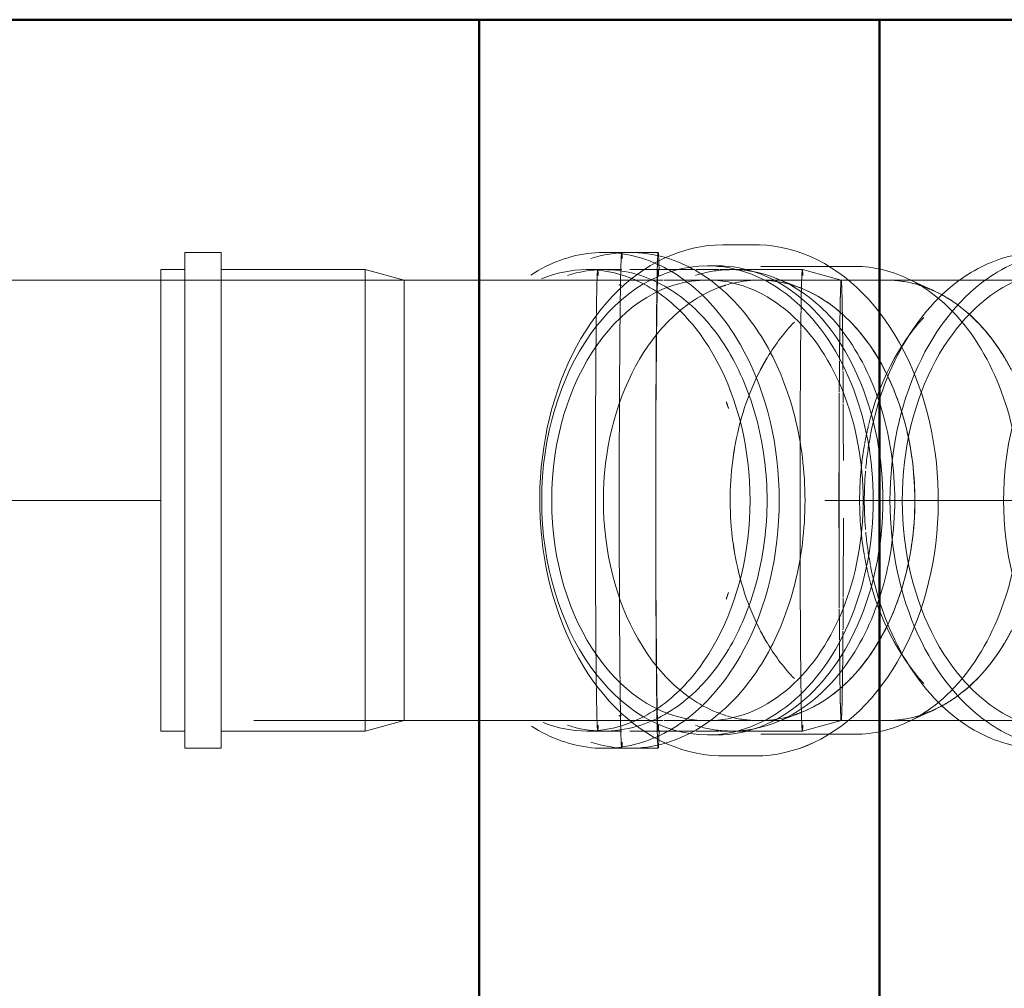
# Model space of a CAD drawing. Header units: millimetres. Extents: x -121 to 17420, y 1231 to 43130.
# Tile 25 of 57: x 9348 to 9594, y 42334 to 42576. Entities that reach past the tile are written whole.
import ezdxf

# ---------------------------------------------------------------- set-up
doc = ezdxf.new("R2010")
doc.units = ezdxf.units.MM
for name, pattern in [('ADSK_Осевая', [700, 500, -100, 0, -100]), ('ADSK_Скрыто', [300, 150, -150]), ('ADSK_Штриховая_ш3 п1_5', [225, 150, -75])]:
    doc.linetypes.add(name, pattern=pattern)
for name, color, linetype, lineweight in [('A-DETL-____-HDLN', 90, 'ADSK_Скрыто', 9), ('A-DETL-____-MBND', 5, 'ADSK_Штриховая_ш3 п1_5', 20), ('A-WALL-____-MCUT', 113, 'Continuous', 50), ('A-WALL-____-OTLN', 113, 'Continuous', 20), ('P-PIPE-____-CNTR', 3, 'ADSK_Осевая', 20), ('P-PIPE-____-OTLN', 3, 'Continuous', 20)]:
    doc.layers.add(name, color=color, linetype=linetype, lineweight=lineweight)

# ---------------------------------------------------------------- blocks, each defined once
blk = doc.blocks.new('Прямая форма - 83 new-608743-В_Этаж 01_Канализация')
at = {"layer": 'A-WALL-____-MCUT', "color": 253}
blk.add_line((0, -200), (3000, -200), dxfattribs=at)
blk = doc.blocks.new('Прямая форма - SW - 005-608744-В_Этаж 01_Канализация')
blk.add_blockref('Прямая форма - 83 new-608743-В_Этаж 01_Канализация', (0, 0))
blk = doc.blocks.new('Прямая форма - 83 new-608906-В_Этаж 01_Канализация')
at = {"layer": 'A-WALL-____-MCUT', "color": 253}
for p, q in [((300, 0), (0, 0)), ((300, -100), (300, 0)), ((0, -100), (300, -100))]:
    blk.add_line(p, q, dxfattribs=at)
blk = doc.blocks.new('Прямая форма - SW - 005-608907-В_Этаж 01_Канализация')
blk.add_blockref('Прямая форма - 83 new-608906-В_Этаж 01_Канализация', (0, 0))
blk = doc.blocks.new('83 new_ifc_RVT-1-В_Этаж 01_Канализация')
at = {"layer": 'A-WALL-____-OTLN', "color": 9, "lineweight": 20}
blk.add_blockref('Прямая форма - SW - 005-608744-В_Этаж 01_Канализация', (21210.28, 42775.83), dxfattribs=at)
at = {"layer": 'A-WALL-____-OTLN', "color": 9, "lineweight": 20, "rotation": 90}
blk.add_blockref('Прямая форма - SW - 005-608907-В_Этаж 01_Канализация', (23609.96, 42275.83), dxfattribs=at)
blk = doc.blocks.new('ADSK_ППР_Крестовина одноплоскостная канализационная - Одноплоскостная-1587492-В_Этаж 01_Канализация')
at = {"layer": 'A-DETL-____-HDLN', "color": 12}
for centre, major_axis, start_param, end_param in [((23703.83, 42455.83), (0, 58.4), 5.869699, 5.939513), ((23703.83, 42455.83), (0, 58.4), 5.385587, 5.864798), ((23711.54, 42455.83), (0, 55), 5.993842, 6.03621), ((23711.54, 42455.83), (0, 55), 5.970001, 5.987511), ((23711.54, 42455.83), (0, 55), 5.809769, 5.965965), ((23711.54, 42455.83), (0, 55), 5.42505, 5.806289), ((23711.54, 42455.83), (0, 55), 0.627886, 0.861523), ((23703.83, 42455.83), (0, 58.4), 4.947507, 5.385587), ((23711.54, 42455.83), (0, 55), 0.897598, 0.933843), ((23711.54, 42455.83), (0, 55), 0.866843, 0.897598), ((23711.54, 42455.83), (0, 55), 5.345058, 5.419729), ((23711.54, 42455.83), (0, 55), 0.93982, 1.331954), ((23711.54, 42455.83), (0, 55), 5.128689, 5.339081), ((23906.2, 42455.83), (0, 27.3), 0.441436, 2.513274), ((23901.04, 42455.83), (0, 25), 0.048814, 0.287565), ((23906.2, 42455.83), (0, 27.3), 0.395614, 0.433645), ((23711.54, 42455.83), (0, 55), 5.113109, 5.125645), ((23901.04, 42455.83), (0, 25), 0.413512, 0.571504), ((23901.04, 42455.83), (0, 25), 0.320529, 0.373945), ((23901.04, 42455.83), (0, 25), 0.664599, 1.221478), ((23901.04, 42455.83), (0, 25), 0.628319, 0.655909), ((23901.04, 42455.83), (0, 25), 0.593064, 0.628319), ((23711.54, 42455.83), (0, 55), 1.346397, 1.368976), ((23711.54, 42455.83), (0, 55), 1.336968, 1.346397), ((23703.83, 42455.83), (0, 58.4), 4.936788, 4.944113), ((23711.54, 42455.83), (0, 55), 1.388519, 1.761952), ((23901.04, 42455.83), (0, 25), 1.278085, 1.863508), ((23901.04, 42455.83), (0, 25), 1.920114, 2.476993), ((23711.54, 42455.83), (0, 55), 1.772617, 1.795196), ((23711.54, 42455.83), (0, 55), 1.795196, 1.804625), ((23703.83, 42455.83), (0, 58.4), 4.48799, 4.515395), ((23711.54, 42455.83), (0, 55), 1.809639, 2.201773), ((23703.83, 42455.83), (0, 58.4), 4.039191, 4.477567), ((23703.83, 42455.83), (0, 58.4), 4.481084, 4.48799), ((23901.04, 42455.83), (0, 25), 2.485683, 2.513274), ((23901.04, 42455.83), (0, 25), 2.513274, 2.548529), ((23711.54, 42455.83), (0, 55), 4.085697, 4.295815), ((23711.54, 42455.83), (0, 55), 4.298943, 4.311329), ((23901.04, 42455.83), (0, 25), 2.570089, 2.72808), ((23906.2, 42455.83), (0, 27.3), 2.513274, 2.700157), ((23901.04, 42455.83), (0, 25), 2.767648, 2.821064), ((23901.04, 42455.83), (0, 25), 2.854028, 3.092779), ((23906.2, 42455.83), (0, 27.3), 2.707947, 2.745978), ((23711.54, 42455.83), (0, 55), 4.005049, 4.07972), ((23711.54, 42455.83), (0, 55), 2.20775, 2.243995), ((23711.54, 42455.83), (0, 55), 2.243995, 2.274749), ((23711.54, 42455.83), (0, 55), 2.28007, 2.513707), ((23703.83, 42455.83), (0, 58.4), 3.590392, 4.039191), ((23711.54, 42455.83), (0, 55), 3.618489, 3.999728), ((23711.54, 42455.83), (0, 55), 3.458813, 3.615009), ((23703.83, 42455.83), (0, 58.4), 3.485265, 3.555078), ((23703.83, 42455.83), (0, 58.4), 3.55998, 3.590392), ((23711.54, 42455.83), (0, 55), 3.388568, 3.430936), ((23711.54, 42455.83), (0, 55), 3.437267, 3.454777)]:
    blk.add_ellipse(centre, major_axis=major_axis, ratio=0.707107, start_param=start_param, end_param=end_param, dxfattribs=at)
at = {"layer": 'A-DETL-____-MBND', "color": 22}
for p, q in [((23717.8, 42510.81), (23716.71, 42511.32)), ((23900.12, 42481.74), (23898.18, 42480.83)), ((23898.18, 42430.83), (23900.12, 42429.92)), ((23716.71, 42400.34), (23717.8, 42400.85))]:
    blk.add_line(p, q, dxfattribs=at)
at = {"layer": 'A-DETL-____-MBND', "color": 22, "flags": 128}
for points in [[(23670.81, 42519.63), (23668.95, 42519.58), (23667.09, 42519.42), (23665.24, 42519.16), (23663.4, 42518.79), (23661.58, 42518.32), (23659.77, 42517.75), (23657.98, 42517.08), (23656.21, 42516.3)], [(23697.36, 42514.23), (23696.2, 42514.93), (23694.48, 42515.85), (23692.73, 42516.67), (23690.95, 42517.4), (23689.15, 42518.03), (23687.34, 42518.55), (23685.5, 42518.97), (23683.66, 42519.29), (23681.8, 42519.51), (23679.95, 42519.62), (23678.94, 42519.63)], [(23864.99, 42480.82), (23864.01, 42483.01), (23862.88, 42485.29), (23861.66, 42487.53), (23860.35, 42489.72), (23858.95, 42491.86), (23857.46, 42493.93), (23855.9, 42495.95), (23854.26, 42497.9), (23852.53, 42499.78), (23850.74, 42501.6), (23848.87, 42503.34), (23846.94, 42505), (23844.94, 42506.59), (23842.88, 42508.1), (23840.76, 42509.52), (23838.59, 42510.85), (23836.36, 42512.1), (23834.09, 42513.26), (23831.77, 42514.32), (23829.41, 42515.29), (23827.01, 42516.17), (23824.58, 42516.95), (23822.12, 42517.63), (23819.64, 42518.22), (23817.13, 42518.7), (23814.61, 42519.09), (23812.08, 42519.37), (23809.53, 42519.55), (23806.98, 42519.63), (23804.43, 42519.6), (23801.88, 42519.48), (23799.34, 42519.25), (23796.81, 42518.92), (23794.29, 42518.49), (23791.79, 42517.96), (23789.32, 42517.33), (23786.88, 42516.61), (23784.46, 42515.78), (23782.08, 42514.86), (23779.74, 42513.84), (23777.44, 42512.74), (23775.19, 42511.54), (23773.98, 42510.83)], [(23806.29, 42519.63), (23803.74, 42519.58), (23801.19, 42519.43), (23798.65, 42519.17), (23796.13, 42518.82), (23793.62, 42518.36), (23791.12, 42517.8), (23788.66, 42517.15), (23786.22, 42516.39), (23783.82, 42515.54), (23781.45, 42514.59), (23779.12, 42513.55), (23776.83, 42512.42), (23774.59, 42511.2), (23773.98, 42510.83)], [(23864.98, 42480.82), (23864.3, 42482.38), (23863.2, 42484.68), (23862, 42486.93), (23860.71, 42489.14), (23859.33, 42491.28), (23857.87, 42493.38), (23856.33, 42495.41), (23854.71, 42497.38), (23853.01, 42499.28), (23851.23, 42501.12), (23849.38, 42502.88), (23847.47, 42504.56), (23845.49, 42506.17), (23843.44, 42507.7), (23841.34, 42509.14), (23839.18, 42510.5), (23836.97, 42511.77), (23834.71, 42512.95), (23832.4, 42514.04), (23830.05, 42515.04), (23827.66, 42515.94), (23825.24, 42516.75), (23822.79, 42517.46), (23820.31, 42518.07), (23817.81, 42518.58), (23815.29, 42518.99), (23812.76, 42519.3), (23810.22, 42519.51), (23807.67, 42519.62), (23806.29, 42519.63)], [(23926.22, 42487.88), (23925.25, 42487.85), (23924.29, 42487.77), (23923.34, 42487.64), (23922.39, 42487.45), (23921.44, 42487.2), (23920.51, 42486.91), (23919.59, 42486.56), (23918.68, 42486.17), (23917.79, 42485.72), (23916.91, 42485.23), (23916.06, 42484.68), (23915.22, 42484.1), (23914.4, 42483.46)], [(23942.56, 42484.37), (23941.71, 42484.94), (23940.84, 42485.46), (23939.96, 42485.93), (23939.06, 42486.36), (23938.15, 42486.73), (23937.22, 42487.05), (23936.28, 42487.32), (23935.34, 42487.54), (23934.38, 42487.71), (23933.42, 42487.82), (23932.46, 42487.87)], [(23773.99, 42400.81), (23776.22, 42399.56), (23778.49, 42398.4), (23780.81, 42397.34), (23783.17, 42396.37), (23785.57, 42395.49), (23788, 42394.71), (23790.46, 42394.03), (23792.94, 42393.44), (23795.45, 42392.96), (23797.97, 42392.58), (23800.51, 42392.29), (23803.05, 42392.11), (23805.6, 42392.03), (23808.15, 42392.06), (23810.7, 42392.18), (23813.24, 42392.41), (23815.77, 42392.74), (23818.29, 42393.17), (23820.79, 42393.7), (23823.26, 42394.33), (23825.7, 42395.06), (23828.12, 42395.88), (23830.5, 42396.8), (23832.84, 42397.82), (23835.14, 42398.93), (23837.39, 42400.13), (23839.59, 42401.41), (23841.74, 42402.79), (23843.84, 42404.25), (23845.87, 42405.79), (23847.84, 42407.41), (23849.74, 42409.11), (23851.58, 42410.89), (23853.34, 42412.74), (23855.02, 42414.65), (23856.63, 42416.63), (23858.16, 42418.68), (23859.6, 42420.78), (23860.96, 42422.94), (23862.23, 42425.15), (23863.41, 42427.42), (23864.5, 42429.72), (23864.98, 42430.84)], [(23806.29, 42392.03), (23808.84, 42392.08), (23811.39, 42392.23), (23813.93, 42392.49), (23816.45, 42392.85), (23818.97, 42393.3), (23821.46, 42393.86), (23823.92, 42394.52), (23826.36, 42395.27), (23828.77, 42396.12), (23831.14, 42397.07), (23833.47, 42398.11), (23835.75, 42399.24), (23837.99, 42400.46), (23840.18, 42401.78), (23842.31, 42403.17), (23844.39, 42404.66), (23846.41, 42406.22), (23848.36, 42407.87), (23850.24, 42409.59), (23852.06, 42411.38), (23853.8, 42413.25), (23855.46, 42415.18), (23857.05, 42417.18), (23858.55, 42419.24), (23859.98, 42421.36), (23861.31, 42423.53), (23862.56, 42425.76), (23863.72, 42428.03), (23864.78, 42430.35)], [(23914, 42428.53), (23914.77, 42427.9), (23915.6, 42427.29), (23916.45, 42426.72), (23917.32, 42426.2), (23918.2, 42425.73), (23919.1, 42425.31), (23920.01, 42424.93), (23920.94, 42424.61), (23921.88, 42424.34), (23922.82, 42424.12), (23923.78, 42423.96), (23924.73, 42423.85), (23925.7, 42423.79)], [(23931.94, 42423.78), (23932.91, 42423.81), (23933.87, 42423.89), (23934.82, 42424.03), (23935.77, 42424.21), (23936.72, 42424.46), (23937.65, 42424.75), (23938.57, 42425.1), (23939.48, 42425.5), (23940.37, 42425.94), (23941.24, 42426.44), (23942.1, 42426.98), (23942.94, 42427.57)], [(23773.98, 42400.83), (23775.61, 42399.89), (23777.88, 42398.71), (23780.18, 42397.62), (23782.53, 42396.62), (23784.92, 42395.72), (23787.34, 42394.91), (23789.79, 42394.2), (23792.27, 42393.59), (23794.77, 42393.08), (23797.29, 42392.67), (23799.82, 42392.36), (23802.36, 42392.15), (23804.91, 42392.05), (23806.29, 42392.03)], [(23678.94, 42392.03), (23680.8, 42392.08), (23682.66, 42392.24), (23684.51, 42392.5), (23686.35, 42392.87), (23688.17, 42393.34), (23689.98, 42393.91), (23691.77, 42394.59), (23693.54, 42395.36), (23695.27, 42396.23), (23696.98, 42397.19)], [(23655.98, 42395.48), (23657.02, 42394.99), (23658.8, 42394.26), (23660.6, 42393.64), (23662.41, 42393.11), (23664.25, 42392.69), (23666.09, 42392.37), (23667.95, 42392.16), (23669.8, 42392.05), (23670.81, 42392.03)]]:
    blk.add_lwpolyline(points, dxfattribs=at)
at = {"layer": 'A-DETL-____-MBND', "color": 22}
for centre, major_axis, start_param, end_param in [((23703.83, 42455.83), (0, 58.4), 5.940363, 6.283185), ((23906.2, 42455.83), (0, 27.3), 0, 0.39379), ((23906.2, 42455.83), (0, 27.3), 2.747803, 3.141593), ((23703.83, 42455.83), (0, 58.4), 3.141593, 3.484415)]:
    blk.add_ellipse(centre, major_axis=major_axis, ratio=0.707107, start_param=start_param, end_param=end_param, dxfattribs=at)
blk = doc.blocks.new('ADSK_ППР_Отвод канализационный_Составной - Отвод раструбный-1587531-В_Этаж 01_Канализация')
at = {"layer": 'A-DETL-____-HDLN', "color": 12}
for p, q in [((23663.93, 42513.43), (23651.42, 42513.43)), ((23669.82, 42513.43), (23664.16, 42513.43)), ((23672.22, 42513.43), (23670.05, 42513.43)), ((23673.03, 42513.43), (23672.45, 42513.43)), ((23655.88, 42510.83), (23647.84, 42510.83)), ((23666.87, 42510.83), (23656.11, 42510.83)), ((23677.87, 42510.83), (23667.11, 42510.83)), ((23679.89, 42510.83), (23678.11, 42510.83)), ((23690.31, 42508.82), (23683.94, 42511.32)), ((23683.94, 42400.34), (23690.31, 42402.84)), ((23647.84, 42400.83), (23655.88, 42400.83)), ((23656.11, 42400.83), (23666.87, 42400.83)), ((23667.11, 42400.83), (23677.87, 42400.83)), ((23678.11, 42400.83), (23679.89, 42400.83)), ((23651.42, 42398.23), (23663.93, 42398.23)), ((23664.16, 42398.23), (23669.82, 42398.23)), ((23670.05, 42398.23), (23672.22, 42398.23)), ((23672.45, 42398.23), (23673.03, 42398.23))]:
    blk.add_line(p, q, dxfattribs=at)
for centre, major_axis, start_param, end_param in [((23641.14, 42455.83), (0, 61.9), 4.712389, 5.996939), ((23647.58, 42455.83), (0, 61.9), 4.712389, 6.071237), ((23641.14, 42455.83), (0, 57.6), 4.712389, 6.076599), ((23673.03, 42455.83), (0, 57.6), 0.053292, 0.224399), ((23673.03, 42455.83), (0, 57.6), 0.013439, 0.049413), ((23673.03, 42455.83), (0, 57.6), 0, 0.00956), ((23673.03, 42455.83), (0, 57.6), 4.712389, 6.283185), ((23636.9, 42455.83), (0, 57.6), 4.712389, 6.009068), ((23679.89, 42455.83), (0, 55), 6.002105, 6.058786), ((23679.89, 42455.83), (0, 55), 5.63858, 6.045894), ((23679.89, 42455.83), (0, 55), 5.574878, 5.656533), ((23679.89, 42455.83), (0, 55), 5.185623, 5.576047), ((23636.9, 42455.83), (0, 55), 5.143317, 5.177207), ((23679.89, 42455.83), (0, 55), 5.119154, 5.186621), ((23679.89, 42455.83), (0, 55), 4.712389, 5.120109), ((23636.9, 42455.83), (0, 57.6), 3.41571, 4.712389), ((23641.14, 42455.83), (0, 57.6), 3.348179, 4.712389), ((23641.14, 42455.83), (0, 61.9), 3.427839, 4.712389), ((23647.58, 42455.83), (0, 61.9), 3.353541, 4.712389), ((23673.03, 42455.83), (0, 57.6), 3.132032, 4.712389), ((23679.89, 42455.83), (0, 55), 4.304669, 4.712389), ((23679.89, 42455.83), (0, 55), 4.238157, 4.305624), ((23636.9, 42455.83), (0, 55), 4.247571, 4.281461), ((23679.89, 42455.83), (0, 55), 3.848731, 4.239155), ((23679.89, 42455.83), (0, 55), 3.768245, 3.8499), ((23679.89, 42455.83), (0, 55), 3.378884, 3.774564), ((23679.89, 42455.83), (0, 55), 3.365992, 3.412856), ((23673.03, 42455.83), (0, 57.6), 2.917193, 3.088301), ((23673.03, 42455.83), (0, 57.6), 3.092179, 3.128154)]:
    blk.add_ellipse(centre, major_axis=major_axis, ratio=0.707107, start_param=start_param, end_param=end_param, dxfattribs=at)
at = {"layer": 'A-DETL-____-MBND', "color": 22}
for p, q in [((23545.55, 42517.73), (23536.45, 42517.73)), ((23536.45, 42517.73), (23536.45, 42455.83)), ((23545.55, 42517.73), (23545.55, 42455.83)), ((23647.58, 42517.73), (23641.14, 42517.73)), ((23536.45, 42513.43), (23530.45, 42513.43)), ((23530.45, 42513.43), (23530.45, 42455.83)), ((23581.55, 42513.43), (23545.55, 42513.43)), ((23591.25, 42510.83), (23581.55, 42513.43)), ((23581.55, 42513.43), (23581.55, 42455.83)), ((23641.14, 42513.43), (23636.9, 42513.43)), ((23651.39, 42513.43), (23647.58, 42513.43)), ((23591.25, 42509.45), (23591.25, 42510.83)), ((23592.27, 42510.83), (23591.25, 42510.83)), ((23591.25, 42510.83), (23591.25, 42509.81)), ((23647.8, 42510.83), (23633.21, 42510.83)), ((23591.25, 42508.96), (23591.25, 42500.18)), ((23591.25, 42497.6), (23591.25, 42500.21)), ((23591.25, 42497.64), (23591.25, 42480.9)), ((23591.25, 42477.59), (23591.25, 42480.95)), ((23591.25, 42477.64), (23591.25, 42434.02)), ((23530.45, 42455.83), (23530.45, 42398.23)), ((23536.45, 42455.83), (23536.45, 42393.93)), ((23545.55, 42455.83), (23545.55, 42393.93)), ((23581.55, 42455.83), (23581.55, 42398.23)), ((23591.25, 42430.71), (23591.25, 42434.07)), ((23591.25, 42430.76), (23591.25, 42414.02)), ((23591.25, 42411.45), (23591.25, 42414.06)), ((23591.25, 42411.49), (23591.25, 42402.7)), ((23591.25, 42400.83), (23591.25, 42402.21)), ((23591.25, 42401.85), (23591.25, 42400.83)), ((23581.55, 42398.23), (23591.25, 42400.83)), ((23591.25, 42400.83), (23592.27, 42400.83)), ((23633.21, 42400.83), (23647.8, 42400.83)), ((23530.45, 42398.23), (23536.45, 42398.23)), ((23545.55, 42398.23), (23581.55, 42398.23)), ((23636.9, 42398.23), (23641.14, 42398.23)), ((23647.58, 42398.23), (23651.39, 42398.23)), ((23536.45, 42393.93), (23545.55, 42393.93)), ((23641.14, 42393.93), (23647.58, 42393.93))]:
    blk.add_line(p, q, dxfattribs=at)
at = {"layer": 'A-DETL-____-MBND', "color": 22, "flags": 128}
for points in [[(23633.21, 42510.83), (23631.54, 42510.83), (23629.81, 42510.83), (23628.01, 42510.83), (23626.17, 42510.83), (23624.26, 42510.83), (23622.31, 42510.83), (23620.3, 42510.83), (23618.25, 42510.83), (23616.16, 42510.83), (23614.04, 42510.83), (23611.87, 42510.83), (23609.68, 42510.83), (23607.46, 42510.83), (23605.21, 42510.83), (23602.94, 42510.83), (23600.66, 42510.83), (23598.36, 42510.83), (23596.06, 42510.83), (23593.74, 42510.83), (23592.27, 42510.83)], [(23592.27, 42400.83), (23594.59, 42400.83), (23596.9, 42400.83), (23599.2, 42400.83), (23601.5, 42400.83), (23603.77, 42400.83), (23606.03, 42400.83), (23608.27, 42400.83), (23610.48, 42400.83), (23612.67, 42400.83), (23614.82, 42400.83), (23616.93, 42400.83), (23619.01, 42400.83), (23621.04, 42400.83), (23623.03, 42400.83), (23624.96, 42400.83), (23626.85, 42400.83), (23628.68, 42400.83), (23630.45, 42400.83), (23632.16, 42400.83), (23633.21, 42400.83)]]:
    blk.add_lwpolyline(points, dxfattribs=at)
at = {"layer": 'A-DETL-____-MBND', "color": 22}
for centre, major_axis, start_param, end_param in [((23641.14, 42455.83), (0, 61.9), 5.997747, 6.713673), ((23647.58, 42455.83), (0, 61.9), 6.07204, 6.507585), ((23636.9, 42455.83), (0, 57.6), 6.009936, 6.566061), ((23641.14, 42455.83), (0, 57.6), 6.077463, 6.507585), ((23636.9, 42455.83), (0, 55), 6.058786, 6.077152), ((23636.9, 42455.83), (0, 55), 3.347626, 3.365992), ((23641.14, 42455.83), (0, 61.9), 2.714554, 3.427031), ((23636.9, 42455.83), (0, 57.6), 2.868932, 3.414842), ((23641.14, 42455.83), (0, 57.6), 2.917193, 3.347315), ((23647.58, 42455.83), (0, 61.9), 2.917193, 3.352737)]:
    blk.add_ellipse(centre, major_axis=major_axis, ratio=0.707107, start_param=start_param, end_param=end_param, dxfattribs=at)
blk = doc.blocks.new('ADSK_ППР_Отвод канализационный_Составной - Отвод раструбный-1598292-В_Этаж 01_Канализация')
at = {"layer": 'A-DETL-____-HDLN', "color": 12}
for p, q in [((23645.58, 42513.43), (23641.18, 42513.43)), ((23663.93, 42513.43), (23654.68, 42513.43)), ((23669.82, 42513.43), (23664.16, 42513.43)), ((23672.22, 42513.43), (23670.05, 42513.43)), ((23690.68, 42513.43), (23672.45, 42513.43)), ((23700.38, 42510.83), (23690.68, 42513.43)), ((23781.87, 42513.43), (23779.76, 42513.43)), ((23781.87, 42513.43), (23779.76, 42513.43)), ((23701.57, 42510.83), (23700.38, 42510.83)), ((23701.57, 42510.83), (23702.06, 42510.83)), ((23781.41, 42510.83), (23775.02, 42510.83)), ((23690.68, 42398.23), (23700.38, 42400.83)), ((23700.38, 42400.83), (23701.57, 42400.83)), ((23702.07, 42400.83), (23701.57, 42400.83)), ((23702.75, 42400.83), (23702.19, 42400.83)), ((23775.02, 42400.83), (23781.41, 42400.83)), ((23641.18, 42398.23), (23645.58, 42398.23)), ((23654.68, 42398.23), (23663.93, 42398.23)), ((23664.16, 42398.23), (23669.82, 42398.23)), ((23670.05, 42398.23), (23672.22, 42398.23)), ((23672.45, 42398.23), (23690.68, 42398.23)), ((23779.76, 42398.23), (23781.87, 42398.23)), ((23779.76, 42398.23), (23781.87, 42398.23))]:
    blk.add_line(p, q, dxfattribs=at)
at = {"layer": 'A-DETL-____-HDLN', "color": 12, "flags": 128}
for points in [[(23702.19, 42510.83), (23703.89, 42510.83), (23706.2, 42510.83), (23708.5, 42510.83), (23710.79, 42510.83), (23711.5, 42510.83)], [(23802.97, 42510.83), (23803.7, 42510.83), (23804.34, 42510.83), (23804.89, 42510.83), (23805.35, 42510.83), (23805.72, 42510.83), (23806, 42510.83), (23806.07, 42510.83)], [(23808.49, 42510.79), (23810.69, 42510.65), (23812.87, 42510.44), (23815.05, 42510.13), (23817.22, 42509.73), (23819.36, 42509.25), (23821.49, 42508.69), (23823.59, 42508.04), (23825.67, 42507.31), (23827.71, 42506.49), (23829.72, 42505.59), (23829.93, 42505.49)], [(23830.39, 42505.26), (23831.69, 42504.62), (23833.62, 42503.56), (23835.51, 42502.43), (23837.35, 42501.22)], [(23837.83, 42410.78), (23836.01, 42409.55), (23834.13, 42408.4), (23832.21, 42407.32), (23830.36, 42406.38)], [(23829.92, 42406.17), (23828.25, 42405.41), (23826.22, 42404.57), (23824.15, 42403.81), (23822.06, 42403.14), (23819.94, 42402.55), (23817.8, 42402.05), (23815.64, 42401.63), (23813.46, 42401.3), (23811.28, 42401.06), (23809.08, 42400.9), (23806.88, 42400.83), (23806.52, 42400.83)], [(23711.5, 42400.83), (23709.67, 42400.83), (23707.37, 42400.83), (23705.06, 42400.83), (23702.75, 42400.83)], [(23806.11, 42400.83), (23805.87, 42400.83), (23805.55, 42400.83), (23805.14, 42400.83), (23804.63, 42400.83), (23804.04, 42400.83), (23803.35, 42400.83)]]:
    blk.add_lwpolyline(points, dxfattribs=at)
at = {"layer": 'A-DETL-____-HDLN', "color": 12}
for radius, start, end in [(61.9, 0, 180), (57.6, 100.7458, 104.9685), (57.6, 79.7015, 100.2985), (57.6, 75.0315, 79.2542), (57.6, 105.4158, 126.0128), (55, 102.8571, 109.1331), (55, 101.0371, 105), (55, 96.5812, 102.8571), (55, 90.5551, 100.703), (55, 83.8872, 96.1128), (55, 75, 89.4449), (55, 77.1429, 83.4188), (55, 70.8669, 77.1429), (57.6, 53.9872, 74.5842), (55, 109.6015, 121.827), (55, 105, 113.0512), (55, 66.9488, 75), (55, 58.173, 70.3985), (55, 117.3015, 120), (55, 60, 62.6985), (55, 120, 135), (57.6, 126.4601, 130.6828), (55, 122.2955, 128.5714), (55, 40.7314, 60), (55, 51.4286, 57.7045), (57.6, 51.4286, 53.5399), (57.6, 49.3172, 51.4286), (57.6, 131.1301, 151.7271), (55, 128.5714, 134.8474), (55, 45.1526, 51.4286), (57.6, 28.2729, 48.8699), (55, 135, 139.2686), (55, 135.3158, 147.5413), (55, 32.4587, 44.6842), (55, 143.9871, 150), (55, 13.7616, 36.0129), (55, 148.0097, 154.2857), (55, 19.4383, 31.9903), (57.6, 152.1744, 156.3971), (55, 150, 152.5221), (57.6, 25.7143, 27.8256), (55, 152.8857, 165), (57.6, 23.6029, 25.7143), (57.6, 156.8443, 177.4414), (55, 154.2857, 160.5617), (57.6, 2.5586, 23.1557), (55, 161.0301, 173.2556), (55, 6.7444, 18.9699), (55, 165, 166.2384), (55, 169.3599, 180), (55, 0, 10.6401), (55, 173.724, 180), (55, 0, 6.276), (57.6, 177.8886, 180), (57.6, 0, 2.1114), (61.9, 180, 0), (57.6, 180, 182.1114), (55, 180, 186.276), (55, 180, 190.6401), (55, 349.3599, 0), (55, 353.724, 0), (57.6, 357.8886, 0), (57.6, 182.5586, 203.1557), (57.6, 336.8443, 357.4414), (55, 186.7444, 198.9699), (55, 341.0301, 353.2556), (55, 193.7616, 195), (55, 195, 207.1143), (55, 323.9871, 346.2384), (55, 199.4383, 205.7143), (55, 328.0097, 340.5617), (57.6, 203.6029, 207.8256), (55, 205.7143, 211.9903), (57.6, 332.1744, 334.2857), (57.6, 334.2857, 336.3971), (57.6, 208.2729, 228.8699), (55, 207.4779, 210), (55, 210, 216.0129), (57.6, 311.1301, 331.7271), (55, 212.4587, 224.6842), (55, 315.3158, 327.5413), (55, 220.7314, 225), (55, 297.3015, 319.2686), (55, 225, 242.6985), (55, 225.1526, 231.4286), (55, 302.2955, 314.8474), (57.6, 229.3172, 231.4286), (55, 231.4286, 237.7045), (57.6, 308.5714, 310.6828), (57.6, 231.4286, 233.5399), (57.6, 233.9872, 254.5842), (55, 238.173, 250.3985), (57.6, 285.4158, 306.0128), (55, 289.6015, 301.827), (57.6, 306.4601, 308.5714), (55, 246.9488, 258.9629), (55, 250.8669, 263.4188), (55, 270.5551, 293.0512), (55, 276.5812, 289.1331), (55, 259.297, 269.4449), (57.6, 255.0315, 257.1429), (57.6, 257.1429, 259.2542), (57.6, 259.7015, 280.2985), (55, 263.8872, 276.1128), (57.6, 280.7458, 282.8571), (57.6, 282.8571, 284.9685)]:
    blk.add_arc((23806.29, 42455.83), radius, start, end, dxfattribs=at)
for centre, major_axis, ratio, start_param, end_param in [((23654.68, 42455.83), (0, 57.6), 0.01, 6.058786, 7.405183), ((23639.58, 42455.83), (0, 57.6), 0.01, 6.058786, 6.907325), ((23645.58, 42455.83), (0, 61.9), 0.01, 0.224399, 0.669456), ((23654.68, 42455.83), (0, 61.9), 0.01, 0.224399, 1.570796), ((23654.68, 42455.83), (0, 61.9), 0.01, 5.901377, 6.058786), ((23690.68, 42455.83), (0, 57.6), 0.01, 6.058786, 6.781333), ((23750.14, 42455.83), (0, 61.9), 0.710633, 0.428165, 1.301935), ((23750.14, 42455.83), (0, 61.9), 0.710633, 0.428165, 1.301935), ((23756.55, 42455.83), (0, 61.9), 0.710633, 0.428823, 1.570796), ((23756.55, 42455.83), (0, 61.9), 0.710633, 0.428823, 1.570796), ((23781.87, 42455.83), (0, 57.6), 0.710633, 6.191707, 6.356781), ((23781.87, 42455.83), (0, 57.6), 0.710633, 6.191707, 6.356781), ((23700.38, 42455.83), (0, 55), 0.01, 0, 0.224399), ((23700.38, 42455.83), (0, 55), 0.01, 0, 0.192634), ((23756.55, 42455.83), (0, 57.6), 0.710633, 0.271908, 1.570796), ((23756.55, 42455.83), (0, 57.6), 0.710633, 0.271908, 1.570796), ((23781.87, 42455.83), (0, 57.6), 0.710633, 0.271908, 1.570796), ((23781.87, 42455.83), (0, 57.6), 0.710633, 0.271908, 1.570796), ((23700.38, 42455.83), (0, 55), 0.01, 0.261799, 0.632972), ((23690.68, 42455.83), (0, 57.6), 0.01, 0.503062, 0.605053), ((23639.58, 42455.83), (0, 57.6), 0.01, 0.629797, 0.747247), ((23645.58, 42455.83), (0, 61.9), 0.01, 0.673198, 0.764232), ((23690.68, 42455.83), (0, 57.6), 0.01, 0.609966, 0.733086), ((23645.58, 42455.83), (0, 61.9), 0.01, 0.766853, 1.570796), ((23700.38, 42455.83), (0, 55), 0.01, 0.631823, 0.708307), ((23745.92, 42455.83), (0, 57.6), 0.710633, 0.654955, 1.240226), ((23745.92, 42455.83), (0, 57.6), 0.710633, 0.654955, 1.240226), ((23639.58, 42455.83), (0, 57.6), 0.01, 0.750063, 0.847276), ((23690.68, 42455.83), (0, 57.6), 0.01, 0.735852, 1.570796), ((23700.38, 42455.83), (0, 55), 0.01, 0.707138, 0.792846), ((23639.58, 42455.83), (0, 57.6), 0.01, 0.850092, 1.570796), ((23700.38, 42455.83), (0, 55), 0.01, 0.795686, 0.877575), ((23700.38, 42455.83), (0, 55), 0.01, 0.884159, 1.055586), ((23700.38, 42455.83), (0, 55), 0.01, 1.061298, 1.097562), ((23700.38, 42455.83), (0, 55), 0.01, 1.096564, 1.164031), ((23700.38, 42455.83), (0, 55), 0.01, 1.163077, 1.978516), ((23745.92, 42455.83), (0, 57.6), 0.710633, 1.243789, 1.326106), ((23745.92, 42455.83), (0, 57.6), 0.710633, 1.243789, 1.326106), ((23750.14, 42455.83), (0, 61.9), 0.710633, 1.305251, 1.442272), ((23750.14, 42455.83), (0, 61.9), 0.710633, 1.305251, 1.442272), ((23745.92, 42455.83), (0, 57.6), 0.710633, 1.329669, 1.570796), ((23745.92, 42455.83), (0, 57.6), 0.710633, 1.329669, 1.570796), ((23750.14, 42455.83), (0, 61.9), 0.710633, 1.452494, 1.570796), ((23750.14, 42455.83), (0, 61.9), 0.710633, 1.452494, 1.570796), ((23639.58, 42455.83), (0, 57.6), 0.01, 1.570796, 2.291501), ((23645.58, 42455.83), (0, 61.9), 0.01, 1.570796, 2.37474), ((23654.68, 42455.83), (0, 61.9), 0.01, 1.570796, 2.917193), ((23690.68, 42455.83), (0, 57.6), 0.01, 1.570796, 2.405741), ((23745.92, 42455.83), (0, 57.6), 0.710633, 1.570796, 1.811924), ((23745.92, 42455.83), (0, 57.6), 0.710633, 1.570796, 1.811924), ((23750.14, 42455.83), (0, 61.9), 0.710633, 1.570796, 1.689099), ((23750.14, 42455.83), (0, 61.9), 0.710633, 1.570796, 1.689099), ((23756.55, 42455.83), (0, 61.9), 0.710633, 1.570796, 2.71277), ((23756.55, 42455.83), (0, 61.9), 0.710633, 1.570796, 2.71277), ((23756.55, 42455.83), (0, 57.6), 0.710633, 1.570796, 2.869685), ((23756.55, 42455.83), (0, 57.6), 0.710633, 1.570796, 2.869685), ((23781.87, 42455.83), (0, 57.6), 0.710633, 1.570796, 2.869685), ((23781.87, 42455.83), (0, 57.6), 0.710633, 1.570796, 2.869685), ((23750.14, 42455.83), (0, 61.9), 0.710633, 1.699321, 1.836341), ((23750.14, 42455.83), (0, 61.9), 0.710633, 1.699321, 1.836341), ((23745.92, 42455.83), (0, 57.6), 0.710633, 1.815487, 1.897804), ((23745.92, 42455.83), (0, 57.6), 0.710633, 1.815487, 1.897804), ((23750.14, 42455.83), (0, 61.9), 0.710633, 1.839657, 2.713427), ((23750.14, 42455.83), (0, 61.9), 0.710633, 1.839657, 2.713427), ((23745.92, 42455.83), (0, 57.6), 0.710633, 1.901367, 2.486638), ((23745.92, 42455.83), (0, 57.6), 0.710633, 1.901367, 2.486638), ((23700.38, 42455.83), (0, 55), 0.01, 1.977562, 2.045029), ((23654.68, 42455.83), (0, 57.6), 0.01, 2.019595, 3.365992), ((23700.38, 42455.83), (0, 55), 0.01, 2.044031, 2.080294), ((23700.38, 42455.83), (0, 55), 0.01, 2.086007, 2.257433), ((23700.38, 42455.83), (0, 55), 0.01, 2.264018, 2.345907), ((23639.58, 42455.83), (0, 57.6), 0.01, 2.294317, 2.39153), ((23700.38, 42455.83), (0, 55), 0.01, 2.348746, 2.434454), ((23639.58, 42455.83), (0, 57.6), 0.01, 2.394346, 2.511311), ((23700.38, 42455.83), (0, 55), 0.01, 2.433286, 2.50977), ((23645.58, 42455.83), (0, 61.9), 0.01, 2.37736, 2.468394), ((23690.68, 42455.83), (0, 57.6), 0.01, 2.408507, 2.531626), ((23700.38, 42455.83), (0, 55), 0.01, 2.508621, 2.879793), ((23639.58, 42455.83), (0, 57.6), 0.01, 2.517178, 3.365992), ((23645.58, 42455.83), (0, 61.9), 0.01, 2.472137, 2.917193), ((23690.68, 42455.83), (0, 57.6), 0.01, 2.53654, 2.638531), ((23690.68, 42455.83), (0, 57.6), 0.01, 2.643445, 3.365992), ((23700.38, 42455.83), (0, 55), 0.01, 2.917193, 3.141593), ((23700.38, 42455.83), (0, 55), 0.01, 2.948958, 3.141593), ((23654.68, 42455.83), (0, 61.9), 0.01, 3.365992, 3.525461), ((23781.87, 42455.83), (0, 57.6), 0.710633, 3.067979, 3.233071), ((23781.87, 42455.83), (0, 57.6), 0.710633, 3.067979, 3.233071)]:
    blk.add_ellipse(centre, major_axis=major_axis, ratio=ratio, start_param=start_param, end_param=end_param, dxfattribs=at)
at = {"layer": 'A-DETL-____-MBND', "color": 22}
for p, q in [((23654.68, 42517.73), (23645.58, 42517.73)), ((23756.55, 42517.73), (23750.14, 42517.73)), ((23756.55, 42517.73), (23750.14, 42517.73)), ((23750.14, 42513.43), (23745.92, 42513.43)), ((23750.14, 42513.43), (23745.92, 42513.43)), ((23779.72, 42513.43), (23756.55, 42513.43)), ((23779.72, 42513.43), (23756.55, 42513.43)), ((23745.92, 42398.23), (23750.14, 42398.23)), ((23745.92, 42398.23), (23750.14, 42398.23)), ((23756.55, 42398.23), (23779.72, 42398.23)), ((23756.55, 42398.23), (23779.72, 42398.23)), ((23645.58, 42393.93), (23654.68, 42393.93)), ((23750.14, 42393.93), (23756.55, 42393.93)), ((23750.14, 42393.93), (23756.55, 42393.93))]:
    blk.add_line(p, q, dxfattribs=at)
for centre, major_axis, ratio, start_param, end_param in [((23750.14, 42455.83), (0, 61.9), 0.710633, 6.058786, 6.710542), ((23750.14, 42455.83), (0, 61.9), 0.710633, 6.058786, 6.710542), ((23756.55, 42455.83), (0, 61.9), 0.710633, 5.895439, 6.7112), ((23756.55, 42455.83), (0, 61.9), 0.710633, 5.895439, 6.7112), ((23645.58, 42455.83), (0, 61.9), 0.01, 6.058786, 6.507585), ((23654.68, 42455.83), (0, 61.9), 0.01, 6.058786, 6.507585), ((23756.55, 42455.83), (0, 57.6), 0.710633, 6.058786, 6.554224), ((23756.55, 42455.83), (0, 57.6), 0.710633, 6.058786, 6.554224), ((23781.87, 42455.83), (0, 57.6), 0.710633, 0.074459, 0.271039), ((23781.87, 42455.83), (0, 57.6), 0.710633, 0.074459, 0.271039), ((23750.14, 42455.83), (0, 61.9), 0.710633, 2.714236, 3.365992), ((23750.14, 42455.83), (0, 61.9), 0.710633, 2.714236, 3.365992), ((23756.55, 42455.83), (0, 61.9), 0.710633, 2.713578, 3.523401), ((23756.55, 42455.83), (0, 61.9), 0.710633, 2.713578, 3.523401), ((23756.55, 42455.83), (0, 57.6), 0.710633, 2.870553, 3.365992), ((23756.55, 42455.83), (0, 57.6), 0.710633, 2.870553, 3.365992), ((23781.87, 42455.83), (0, 57.6), 0.710633, 2.870553, 3.067116), ((23781.87, 42455.83), (0, 57.6), 0.710633, 2.870553, 3.067116), ((23645.58, 42455.83), (0, 61.9), 0.01, 2.917193, 3.365992), ((23654.68, 42455.83), (0, 61.9), 0.01, 2.917193, 3.365992)]:
    blk.add_ellipse(centre, major_axis=major_axis, ratio=ratio, start_param=start_param, end_param=end_param, dxfattribs=at)

msp = doc.modelspace()

# ---------------------------------------------------------------- linework, layer by layer
at = {"layer": 'A-DETL-____-HDLN', "color": 12}
for p, q in [((9444.347, 42508.9568), (9444.347, 42509.804)), ((9508.9692, 42510.8309), (9500.931, 42510.8309)), ((9519.9673, 42510.8309), (9509.2032, 42510.8309)), ((9530.9653, 42510.8309), (9520.2013, 42510.8309)), ((9533.3695, 42510.8309), (9531.1993, 42510.8309)), ((9533.3695, 42510.8309), (9532.9866, 42510.8309)), ((9555.1514, 42510.8309), (9533.6035, 42510.8309)), ((9553.4799, 42510.8309), (9533.6035, 42510.8309)), ((9564.632, 42510.8309), (9555.2812, 42510.8309)), ((9444.347, 42401.8578), (9444.347, 42402.705)), ((9500.931, 42400.8309), (9508.9692, 42400.8309)), ((9509.2032, 42400.8309), (9519.9673, 42400.8309)), ((9520.2013, 42400.8309), (9530.9653, 42400.8309)), ((9531.1993, 42400.8309), (9533.3695, 42400.8309)), ((9532.9866, 42400.8309), (9533.3695, 42400.8309)), ((9533.6035, 42400.8309), (9555.1615, 42400.8309)), ((9533.6035, 42400.8309), (9553.4799, 42400.8309)), ((9555.2888, 42400.8309), (9564.632, 42400.8309))]:
    msp.add_line(p, q, dxfattribs=at)
for centre, ratio, start_param, end_param in [((9532.9866, 42455.8309), 0.70710678, 0.21475056, 0.26179939), ((9532.9866, 42455.8309), 0.70710678, 0.03334062, 0.21089109), ((9532.9866, 42455.8309), 0.70710678, 0, 0.02948115), ((9532.9866, 42455.8309), 0.70710678, 6.25965397, 6.28318531), ((9532.9866, 42455.8309), 0.70710678, 6.02138592, 6.24527365), ((9553.4799, 42455.8309), 0.0099995, 0, 0.78539816), ((9553.4799, 42455.8309), 0.0099995, 5.46976687, 6.28318531), ((9564.632, 42455.8309), 0.70710678, 6.11041477, 6.27828493), ((9532.9866, 42455.8309), 0.70710678, 0.26179939, 1.57079633), ((9532.9866, 42455.8309), 0.70710678, 4.71238898, 6.02138592), ((9564.632, 42455.8309), 0.70710678, 5.81085566, 5.92242723), ((9553.4799, 42455.8309), 0.0099995, 0.78539816, 0.79295023), ((9553.4799, 42455.8309), 0.0099995, 0.79578982, 0.87784155), ((9553.4799, 42455.8309), 0.0099995, 5.34737652, 5.4668777), ((9553.4799, 42455.8309), 0.0099995, 0.88442626, 1.04719755), ((9553.4799, 42455.8309), 0.0099995, 5.17126588, 5.34048822), ((9553.4799, 42455.8309), 0.0099995, 1.06152992, 1.30899694), ((9553.4799, 42455.8309), 0.0099995, 1.04719755, 1.05581757), ((9553.4799, 42455.8309), 0.0099995, 4.89476139, 5.16541286), ((9553.4799, 42455.8309), 0.0099995, 1.30899694, 1.57079633), ((9532.9866, 42455.8309), 0.70710678, 1.57079633, 2.92684209), ((9532.9866, 42455.8309), 0.70710678, 3.17950431, 4.71238898), ((9553.4799, 42455.8309), 0.0099995, 1.57079633, 1.83259571), ((9553.4799, 42455.8309), 0.0099995, 4.2593651, 4.63220525), ((9553.4799, 42455.8309), 0.0099995, 1.83259571, 2.08006274), ((9553.4799, 42455.8309), 0.0099995, 4.08428974, 4.25351208), ((9553.4799, 42455.8309), 0.0099995, 2.08577508, 2.0943951), ((9553.4799, 42455.8309), 0.0099995, 2.0943951, 2.25716639), ((9553.4799, 42455.8309), 0.0099995, 3.95790026, 4.07740145), ((9553.4799, 42455.8309), 0.0099995, 2.26375111, 2.34580283), ((9553.4799, 42455.8309), 0.0099995, 2.34864242, 2.35619449), ((9553.4799, 42455.8309), 0.0099995, 2.35619449, 3.14159265), ((9553.4799, 42455.8309), 0.0099995, 3.14159265, 3.95501109), ((9564.632, 42455.8309), 0.70710678, 3.50235074, 3.6139223), ((9532.9866, 42455.8309), 0.70710678, 2.93070157, 3.10825203), ((9564.632, 42455.8309), 0.70710678, 3.14649303, 3.31436319), ((9532.9866, 42455.8309), 0.70710678, 3.1121115, 3.14159265), ((9532.9866, 42455.8309), 0.70710678, 3.14159265, 3.16512399)]:
    msp.add_ellipse(centre, major_axis=(0, 55), ratio=ratio, start_param=start_param, end_param=end_param, dxfattribs=at)
at = {"layer": 'A-DETL-____-MBND', "color": 22}
for p, q in [((9476.4359, 42510.8309), (8956.7692, 42510.8309)), ((9444.347, 42509.8136), (9444.347, 42510.8309)), ((9444.347, 42500.1759), (9444.347, 42508.9568)), ((9444.347, 42480.8981), (9444.347, 42497.6432)), ((9444.347, 42434.0225), (9444.347, 42477.6393)), ((9383.5437, 42455.8309), (8956.7692, 42455.8309)), ((9444.347, 42414.0186), (9444.347, 42430.7637)), ((9444.347, 42402.705), (9444.347, 42411.4859)), ((9444.347, 42400.8309), (9444.347, 42401.8482)), ((8956.7692, 42400.8309), (9476.4359, 42400.8309))]:
    msp.add_line(p, q, dxfattribs=at)
at = {"layer": 'P-PIPE-____-CNTR', "color": 22}
for p, q in [((9549.3843, 42455.8309), (9769.3843, 42455.8309)), ((9619.347, 42455.8309), (9564.632, 42455.8309))]:
    msp.add_line(p, q, dxfattribs=at)
at = {"layer": 'P-PIPE-____-OTLN', "color": 22}
for p, q in [((9532.0344, 42519.6309), (9523.9026, 42519.6309)), ((9522.4884, 42514.3809), (9520.0843, 42514.3809)), ((9556.9245, 42514.2309), (9533.4486, 42514.2309)), ((9628.0828, 42510.8309), (9564.632, 42510.8309)), ((9576.7631, 42508.0867), (9569.8056, 42511.3171)), ((9569.8056, 42400.3447), (9576.7631, 42403.5751)), ((9564.632, 42400.8309), (9628.0828, 42400.8309)), ((9520.0843, 42397.2809), (9522.4884, 42397.2809)), ((9533.4486, 42397.4309), (9556.9245, 42397.4309)), ((9523.9026, 42392.0309), (9532.0344, 42392.0309))]:
    msp.add_line(p, q, dxfattribs=at)
at = {"layer": 'P-PIPE-____-OTLN', "color": 22, "flags": 128}
for points in [[(9523.9026, 42519.6309), (9522.0421, 42519.5783), (9520.1851, 42519.4205), (9518.3351, 42519.158), (9516.4956, 42518.7914), (9514.6698, 42518.3216), (9512.8611, 42517.7496), (9511.0727, 42517.0768), (9509.3076, 42516.3046), (9507.5688, 42515.4348), (9505.859, 42514.469), (9504.181, 42513.4093), (9502.5375, 42512.2578), (9500.9308, 42511.0165), (9499.3634, 42509.6878), (9497.8375, 42508.274), (9496.3555, 42506.7777), (9494.9193, 42505.2014), (9493.5311, 42503.5478), (9492.1927, 42501.8196), (9490.9061, 42500.0196), (9489.6731, 42498.1508), (9488.4953, 42496.2162), (9487.3745, 42494.2188), (9486.3122, 42492.1618), (9485.3099, 42490.0484), (9484.3691, 42487.882), (9483.4909, 42485.666), (9482.6767, 42483.4037), (9481.9277, 42481.0988), (9481.2448, 42478.7548), (9480.6291, 42476.3753), (9480.0815, 42473.964), (9479.6026, 42471.5247), (9479.1933, 42469.0611), (9478.854, 42466.577), (9478.5853, 42464.0763), (9478.3876, 42461.5629), (9478.2611, 42459.0406), (9478.206, 42456.5134), (9478.2225, 42453.9851), (9478.3104, 42451.4596), (9478.4697, 42448.9409), (9478.7002, 42446.4329), (9479.0014, 42443.9394), (9479.373, 42441.4643), (9479.8144, 42439.0114), (9480.325, 42436.5845), (9480.9041, 42434.1874), (9481.5508, 42431.8237), (9482.2642, 42429.4972), (9483.0434, 42427.2115), (9483.8872, 42424.9701), (9484.7943, 42422.7765), (9485.7636, 42420.6341), (9486.7937, 42418.5463), (9487.8831, 42416.5163), (9489.0303, 42414.5474), (9490.2337, 42412.6427), (9491.4916, 42410.8052), (9492.8023, 42409.0379), (9494.1638, 42407.3436), (9495.5744, 42405.7252), (9497.0319, 42404.1854), (9498.5344, 42402.7268), (9500.0797, 42401.3519), (9501.6654, 42400.0631), (9503.2894, 42398.8628), (9504.9491, 42397.7533), (9506.642, 42396.7366), (9508.3655, 42395.8147), (9510.1168, 42394.9896), (9511.893, 42394.263), (9513.6911, 42393.6364), (9515.5081, 42393.1113), (9517.3406, 42392.6888), (9519.1854, 42392.37), (9521.039, 42392.1557), (9522.8981, 42392.0462), (9523.9026, 42392.0309)], [(9532.0344, 42392.0309), (9533.8949, 42392.0835), (9535.7519, 42392.2413), (9537.6019, 42392.5038), (9539.4415, 42392.8704), (9541.2672, 42393.3402), (9543.0759, 42393.9122), (9544.8643, 42394.585), (9546.6294, 42395.3572), (9548.3682, 42396.227), (9550.078, 42397.1928), (9551.756, 42398.2525), (9553.3995, 42399.4041), (9555.0062, 42400.6453), (9556.5736, 42401.9741), (9558.0995, 42403.3878), (9559.5815, 42404.8841), (9561.0177, 42406.4604), (9562.406, 42408.114), (9563.7443, 42409.8422), (9565.0309, 42411.6422), (9566.2639, 42413.511), (9567.4417, 42415.4457), (9568.5625, 42417.4431), (9569.6248, 42419.5001), (9570.6271, 42421.6134), (9571.5679, 42423.7798), (9572.4461, 42425.9958), (9573.2603, 42428.2581), (9574.0093, 42430.563), (9574.6922, 42432.907), (9575.3079, 42435.2865), (9575.8556, 42437.6978), (9576.3344, 42440.1372), (9576.7438, 42442.6008), (9577.083, 42445.0848), (9577.3517, 42447.5855), (9577.5494, 42450.0989), (9577.6759, 42452.6212), (9577.731, 42455.1484), (9577.7145, 42457.6767), (9577.6266, 42460.2022), (9577.4673, 42462.7209), (9577.2369, 42465.2289), (9576.9356, 42467.7224), (9576.5641, 42470.1975), (9576.1226, 42472.6504), (9575.612, 42475.0773), (9575.033, 42477.4744), (9574.3862, 42479.8381), (9573.6728, 42482.1646), (9572.8936, 42484.4503), (9572.0499, 42486.6917), (9571.1427, 42488.8853), (9570.1734, 42491.0277), (9569.1433, 42493.1156), (9568.0539, 42495.1455), (9566.9067, 42497.1144), (9565.7033, 42499.0192), (9564.4454, 42500.8566), (9563.1347, 42502.624), (9561.7732, 42504.3182), (9560.3626, 42505.9366), (9558.9051, 42507.4764), (9557.4026, 42508.935), (9555.8574, 42510.3099), (9554.2716, 42511.5987), (9552.6476, 42512.799), (9550.9879, 42513.9085), (9549.295, 42514.9252), (9547.5715, 42515.8471), (9545.8202, 42516.6722), (9544.044, 42517.3988), (9542.2459, 42518.0254), (9540.429, 42518.5505), (9538.5964, 42518.973), (9536.7516, 42519.2918), (9534.898, 42519.5062), (9533.0389, 42519.6156), (9532.0344, 42519.6309)]]:
    msp.add_lwpolyline(points, dxfattribs=at)
at = {"layer": 'P-PIPE-____-OTLN', "color": 22}
for centre, major_axis, start_param, end_param in [((9520.0843, 42455.8309), (0, 58.55), 0, 3.14159265), ((9520.0843, 42455.8309), (0, 58.55), 3.14159265, 6.28318531), ((9522.4884, 42455.8309), (0, 58.55), 3.14159265, 6.28318531), ((9520.0843, 42455.8309), (0, 55), 0, 3.14159265), ((9520.0843, 42455.8309), (0, 55), 3.14159265, 6.28318531), ((9564.632, 42455.8309), (0, 55), 5.9233318, 6.1095102), ((9564.632, 42455.8309), (0, 55), 5.41952747, 5.80995109), ((9564.632, 42455.8309), (0, 55), 0.86365784, 0.93782467), ((9564.632, 42455.8309), (0, 55), 1.33350465, 1.38842392), ((9564.632, 42455.8309), (0, 55), 1.7634307, 1.808088), ((9564.632, 42455.8309), (0, 55), 2.20376798, 2.27793481), ((9564.632, 42455.8309), (0, 55), 3.61482687, 4.00525049), ((9564.632, 42455.8309), (0, 55), 3.31526776, 3.50144617)]:
    msp.add_ellipse(centre, major_axis=major_axis, ratio=0.70710678, start_param=start_param, end_param=end_param, dxfattribs=at)

# ---------------------------------------------------------------- block references
at = {"lineweight": 9}
msp.add_blockref('83 new_ifc_RVT-1-В_Этаж 01_Канализация', (-14146.9061, 0), dxfattribs=at)
at = {"layer": 'A-DETL-____-HDLN', "color": 12}
for name in ['ADSK_ППР_Отвод канализационный_Составной - Отвод раструбный-1587531-В_Этаж 01_Канализация', 'ADSK_ППР_Отвод канализационный_Составной - Отвод раструбный-1598292-В_Этаж 01_Канализация', 'ADSK_ППР_Крестовина одноплоскостная канализационная - Одноплоскостная-1587492-В_Этаж 01_Канализация']:
    msp.add_blockref(name, (-14146.9061, 0), dxfattribs=at)

doc.saveas('drawing.dxf')
